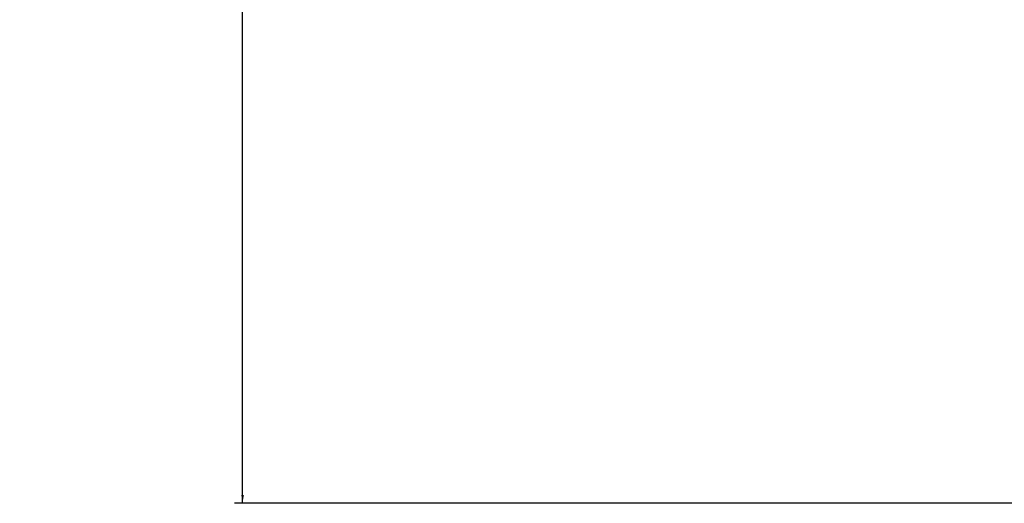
# Model space of a CAD drawing. Header units: millimetres. Extents: x 59675 to 443956, y 27057 to 412240.
# Tile 52 of 67: x 59675 to 79015, y 242957 to 252456. Entities that reach past the tile are written whole.
import ezdxf

# ---------------------------------------------------------------- set-up
doc = ezdxf.new("R2010")
doc.units = ezdxf.units.MM
doc.header["$LTSCALE"] = 50
doc.layers.add('COMPONENT_GEOMETRY', color=7, linetype='Continuous')
doc.styles.add('SLDTEXTSTYLE0', font='TXT', dxfattribs={"width": 0.75})
doc.dimstyles.new('SLDDIMSTYLE1', dxfattribs={"dimtxt": 2500, "dimasz": 165.1, "dimexe": 0, "dimexo": 0.0625, "dimgap": 625, "dimtad": 0, "dimtih": 1, "dimtoh": 1, "dimdec": 0, "dimrnd": 1e-09, "dimzin": 12, "dimdsep": 46, "dimtxsty": 'SLDTEXTSTYLE0', "dimsah": 1, "dimcen": 0.09, "dimadec": 0, "dimazin": 3, "dimtfac": 1, "dimtdec": 0, "dimtofl": 0, "dimtmove": 0, "dimatfit": 3, "dimfxl": 1, "dimfrac": 2, "dimtolj": 1, "dimtzin": 12, "dimarcsym": 0})

# ---------------------------------------------------------------- blocks, each defined once
blk = doc.blocks.new('_D_1')
at = {"layer": 'COMPONENT_GEOMETRY', "color": 7}
for p, q in [((167596, 392392), (63895, 392392)), ((64053, 392392), (64053, 321783)), ((60437, 321275), (59675, 321275)), ((59675, 321275), (59675, 317306)), ((67670, 321275), (68431, 321275)), ((68431, 321275), (68431, 317306)), ((59675, 317306), (60437, 317306)), ((68431, 317306), (67670, 317306)), ((64053, 242957), (64053, 313566)), ((79403, 242957), (63895, 242957))]:
    blk.add_line(p, q, dxfattribs=at)
for points in [[(64053, 392392), (64028, 392227), (64079, 392227)], [(64053, 242957), (64079, 243122), (64028, 243122)]]:
    blk.add_solid(points, dxfattribs=at)
at = {"layer": 'COMPONENT_GEOMETRY', "color": 7, "char_height": 2500, "attachment_point": 1, "style": 'SLDTEXTSTYLE0'}
for s, insert in [('9\'10"', (60437, 320529)), ('2989', (60359, 316789))]:
    blk.add_mtext(s, dxfattribs=dict(at, insert=insert))

msp = doc.modelspace()

# ---------------------------------------------------------------- dimensions: what is measured, and where the dimension line sits
at = {"layer": 'COMPONENT_GEOMETRY', "color": 7}
dim = msp.add_linear_dim(base=(64053.39, 242956.63), p1=(167659.66, 392392.2), p2=(79466.76, 242956.63), angle=90, dimstyle='SLDDIMSTYLE1', dxfattribs=at)
dim.commit()
dim.dimension.update_dxf_attribs({"geometry": '_D_1', "text_midpoint": (64053.39, 317674.42), "dimtype": 160})

doc.saveas('drawing.dxf')
